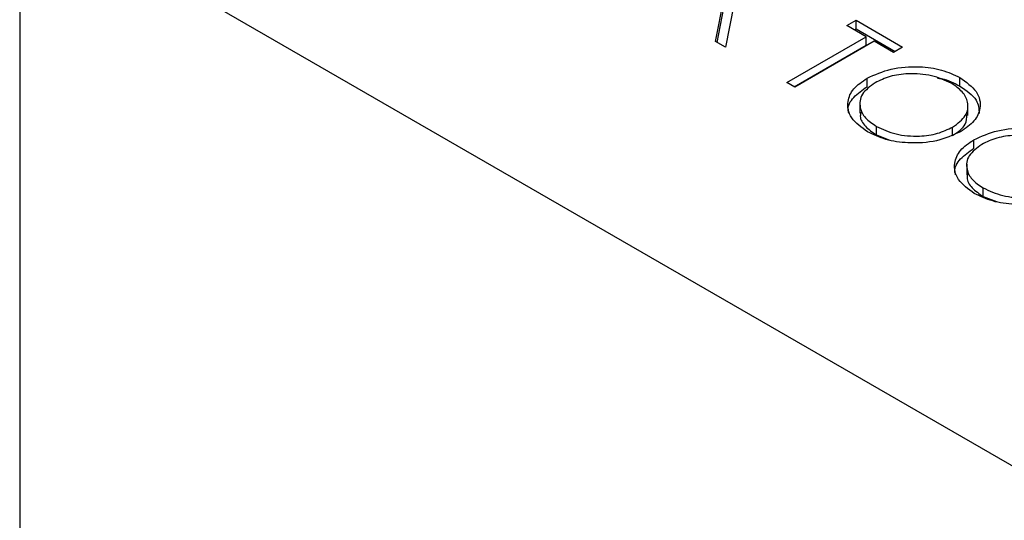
# Model space of a CAD drawing. Header units: inches. Extents: x 1802 to 2468, y -208 to -72.
# Tile 97 of 256: x 1859.524 to 1860.468, y -179.277 to -178.797. Entities that reach past the tile are written whole.
import ezdxf

# ---------------------------------------------------------------- set-up
doc = ezdxf.new("R2010")
doc.units = ezdxf.units.IN
doc.header["$LTSCALE"] = 0.5
doc.header["$MEASUREMENT"] = 0
doc.layers.add('SID-M-S', color=105, linetype='Continuous')

msp = doc.modelspace()

# ---------------------------------------------------------------- linework, layer by layer
at = {"layer": 'SID-M-S'}
for p, q in [((1859.52438, -178.67533), (1859.52438, -180.30841)), ((1859.52438, -178.67533), (1865.16709, -181.9328)), ((1860.19108, -178.81751), (1860.19907, -178.77691)), ((1860.19253, -178.81834), (1860.19907, -178.78507)), ((1860.20849, -178.78234), (1860.2005, -178.82295)), ((1860.3169, -178.80222), (1860.3256, -178.7972)), ((1860.3354, -178.8129), (1860.3169, -178.80222)), ((1860.32397, -178.80631), (1860.3256, -178.80536)), ((1860.3256, -178.7972), (1860.37021, -178.82295)), ((1860.3256, -178.80536), (1860.3256, -178.7972)), ((1860.3256, -178.80536), (1860.36313, -178.82703)), ((1860.25925, -178.85686), (1860.3354, -178.8129)), ((1860.3354, -178.82106), (1860.3354, -178.8129)), ((1860.2005, -178.82295), (1860.19108, -178.81751)), ((1860.26632, -178.86094), (1860.3354, -178.82106)), ((1860.34301, -178.8173), (1860.26686, -178.86126)), ((1860.3615, -178.82797), (1860.34301, -178.8173)), ((1860.37021, -178.82295), (1860.3615, -178.82797)), ((1860.33611, -178.86085), (1860.33611, -178.85268)), ((1860.42514, -178.86032), (1860.42514, -178.85215)), ((1860.26686, -178.86126), (1860.25925, -178.85686)), ((1860.32928, -178.87609), (1860.32928, -178.88629)), ((1860.43281, -178.88856), (1860.43281, -178.87835)), ((1860.34502, -178.907), (1860.34502, -178.89884)), ((1860.41812, -178.9077), (1860.41812, -178.89953)), ((1860.34502, -178.907), (1860.35794, -178.91194)), ((1860.43837, -178.91988), (1860.43837, -178.91171)), ((1860.43154, -178.93512), (1860.43154, -178.94533)), ((1860.44727, -178.96604), (1860.44727, -178.95787)), ((1860.44727, -178.96604), (1860.46019, -178.97097))]:
    msp.add_line(p, q, dxfattribs=at)
for points, knots in [([(1860.33611, -178.85268), (1860.34344, -178.84935), (1860.3581, -178.8427), (1860.38462, -178.84079), (1860.40817, -178.84413), (1860.41949, -178.84948), (1860.42514, -178.85215)], [0, 0, 0, 0, 0.279731, 0.559327, 0.77968, 1, 1, 1, 1]), ([(1860.33662, -178.90404), (1860.33077, -178.89982), (1860.31908, -178.89139), (1860.31644, -178.87602), (1860.32199, -178.86241), (1860.3314, -178.85592), (1860.33611, -178.85268)], [0, 0, 0, 0, 0.279663, 0.559354, 0.779636, 1, 1, 1, 1]), ([(1860.41681, -178.85739), (1860.41076, -178.8547), (1860.39866, -178.84932), (1860.37695, -178.8477), (1860.35759, -178.8504), (1860.34837, -178.85484), (1860.34376, -178.85706)], [0, 0, 0, 0, 0.279627, 0.55935, 0.77963, 1, 1, 1, 1]), ([(1860.40372, -178.85256), (1860.40496, -178.85273), (1860.41327, -178.85387), (1860.41968, -178.85735), (1860.42514, -178.86032)], [0, 0, 0, 0, 0.1492621, 1, 1, 1, 1]), ([(1860.42514, -178.85215), (1860.43109, -178.85639), (1860.44299, -178.86487), (1860.44582, -178.88041), (1860.44006, -178.89415), (1860.4305, -178.90068), (1860.42572, -178.90394)], [0, 0, 0, 0, 0.279767, 0.559358, 0.779571, 1, 1, 1, 1]), ([(1860.31866, -178.88618), (1860.31837, -178.88517), (1860.31692, -178.88003), (1860.32246, -178.87054), (1860.33156, -178.86408), (1860.33611, -178.86085)], [0, 0, 0, 0, 0.108942, 0.554389, 1, 1, 1, 1]), ([(1860.34376, -178.85706), (1860.33906, -178.86052), (1860.32966, -178.86744), (1860.32838, -178.88002), (1860.33346, -178.89097), (1860.34116, -178.89622), (1860.34502, -178.89884)], [0, 0, 0, 0, 0.279416, 0.559077, 0.779478, 1, 1, 1, 1]), ([(1860.41812, -178.89953), (1860.42286, -178.89605), (1860.43233, -178.88908), (1860.43369, -178.87637), (1860.42822, -178.86541), (1860.42061, -178.86006), (1860.41681, -178.85739)], [0, 0, 0, 0, 0.279468, 0.55887, 0.779516, 1, 1, 1, 1]), ([(1860.42514, -178.86032), (1860.43135, -178.86454), (1860.44255, -178.87217), (1860.4432, -178.88207), (1860.44349, -178.88649)], [0, 0, 0, 0, 0.554805, 1, 1, 1, 1]), ([(1860.33025, -178.88533), (1860.32996, -178.88655), (1860.32884, -178.89115), (1860.33378, -178.89916), (1860.34127, -178.90439), (1860.34502, -178.907)], [0, 0, 0, 0, 0.153197, 0.576483, 1, 1, 1, 1]), ([(1860.41812, -178.9077), (1860.42312, -178.90423), (1860.43167, -178.89828), (1860.43171, -178.89065), (1860.43172, -178.88748)], [0, 0, 0, 0, 0.584093, 1, 1, 1, 1]), ([(1860.34502, -178.89884), (1860.35102, -178.90159), (1860.36302, -178.9071), (1860.3848, -178.90895), (1860.40423, -178.9062), (1860.41349, -178.90176), (1860.41812, -178.89953)], [0, 0, 0, 0, 0.27983, 0.559389, 0.779654, 1, 1, 1, 1]), ([(1860.42572, -178.90394), (1860.41839, -178.90731), (1860.40373, -178.91405), (1860.37705, -178.9155), (1860.35345, -178.91223), (1860.34223, -178.90677), (1860.33662, -178.90404)], [0, 0, 0, 0, 0.2796304, 0.5593429, 0.7795972, 1, 1, 1, 1]), ([(1860.43837, -178.91171), (1860.4457, -178.90839), (1860.46036, -178.90173), (1860.48688, -178.89983), (1860.51043, -178.90316), (1860.52174, -178.90851), (1860.5274, -178.91118)], [0, 0, 0, 0, 0.279731, 0.559327, 0.77968, 1, 1, 1, 1]), ([(1860.51907, -178.91642), (1860.51302, -178.91373), (1860.50091, -178.90835), (1860.47921, -178.90673), (1860.45985, -178.90944), (1860.45063, -178.91387), (1860.44602, -178.91609)], [0, 0, 0, 0, 0.279627, 0.55935, 0.77963, 1, 1, 1, 1]), ([(1860.43888, -178.96307), (1860.43303, -178.95886), (1860.42134, -178.95042), (1860.4187, -178.93506), (1860.42425, -178.92144), (1860.43366, -178.91496), (1860.43837, -178.91171)], [0, 0, 0, 0, 0.279663, 0.559354, 0.779636, 1, 1, 1, 1]), ([(1860.44602, -178.91609), (1860.44132, -178.91955), (1860.43192, -178.92648), (1860.43064, -178.93905), (1860.43572, -178.95), (1860.44342, -178.95525), (1860.44727, -178.95787)], [0, 0, 0, 0, 0.279416, 0.559077, 0.779478, 1, 1, 1, 1]), ([(1860.42092, -178.94521), (1860.42063, -178.9442), (1860.41918, -178.93906), (1860.42472, -178.92957), (1860.43382, -178.92311), (1860.43837, -178.91988)], [0, 0, 0, 0, 0.108942, 0.554389, 1, 1, 1, 1]), ([(1860.43251, -178.94436), (1860.43222, -178.94558), (1860.4311, -178.95018), (1860.43604, -178.9582), (1860.44353, -178.96342), (1860.44727, -178.96604)], [0, 0, 0, 0, 0.153197, 0.576483, 1, 1, 1, 1]), ([(1860.52798, -178.96297), (1860.52065, -178.96634), (1860.50599, -178.97308), (1860.4793, -178.97453), (1860.45571, -178.97126), (1860.44449, -178.9658), (1860.43888, -178.96307)], [0, 0, 0, 0, 0.27963, 0.559343, 0.779597, 1, 1, 1, 1]), ([(1860.44727, -178.95787), (1860.45328, -178.96063), (1860.46528, -178.96614), (1860.48705, -178.96798), (1860.50649, -178.96523), (1860.51575, -178.96079), (1860.52038, -178.95857)], [0, 0, 0, 0, 0.27983, 0.559389, 0.779654, 1, 1, 1, 1])]:
    msp.add_open_spline(points, degree=3, knots=knots, dxfattribs=at)

doc.saveas('drawing.dxf')
